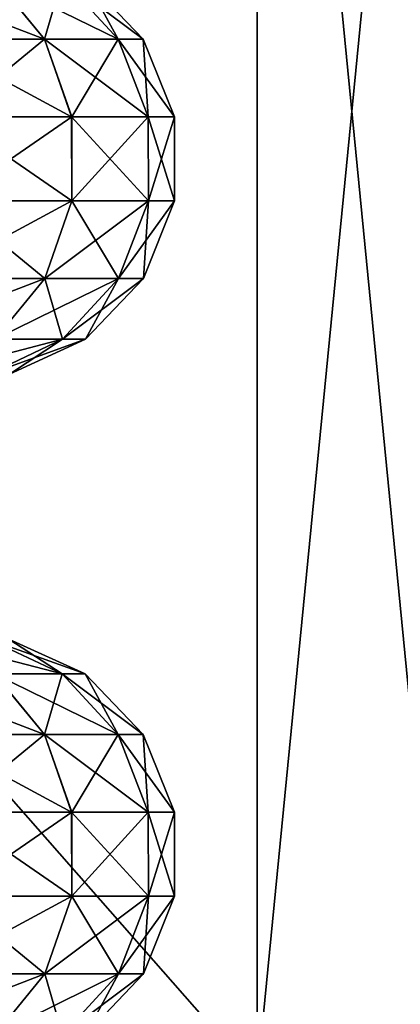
# Model space of a CAD drawing. Header units: millimetres. Extents: x -110 to 119, y -127 to 212.
# Tile 98 of 186: x 4.84 to 7.85, y 20.94 to 28.72. Entities that reach past the tile are written whole.
import ezdxf

# ---------------------------------------------------------------- set-up
doc = ezdxf.new("R2010")
doc.units = ezdxf.units.MM
doc.header["$LTSCALE"] = 26.699852
for name, color, linetype in [('151', 7, 'CONTINUOUS'), ('154', 7, 'CONTINUOUS'), ('157', 7, 'CONTINUOUS'), ('417', 7, 'CONTINUOUS'), ('419', 7, 'CONTINUOUS')]:
    doc.layers.add(name, color=color, linetype=linetype)

msp = doc.modelspace()

# ---------------------------------------------------------------- linework, layer by layer
at = {"layer": '151', "color": 7, "linetype": 'CONTINUOUS', "true_color": 0xa2afbf}
for points in [[(-6.7221, 35.6504, -15), (6.7221, 35.6504, -15), (6.7221, 20.3496, -15), (-6.7221, 35.6504, -15)], [(-6.7221, 35.6504, -15), (6.7221, 20.3496, -15), (-6.7221, 20.3496, -15), (-6.7221, 35.6504, -15)]]:
    msp.add_3dface(points, dxfattribs=at)
at = {"layer": '154', "color": 7, "linetype": 'CONTINUOUS', "true_color": 0xa2afbf}
for points in [[(6.7221, 35.6504, 15), (-6.7221, 35.6504, 15), (-6.7221, 20.3496, 15), (6.7221, 35.6504, 15)], [(6.7221, 35.6504, 15), (-6.7221, 20.3496, 15), (6.7221, 20.3496, 15), (6.7221, 35.6504, 15)]]:
    msp.add_3dface(points, dxfattribs=at)
at = {"layer": '157', "color": 7, "linetype": 'CONTINUOUS', "true_color": 0xa2afbf}
for points in [[(8.2187, 35.6504, 14.2352), (6.7221, 35.6504, 15), (8.2187, 20.3496, 14.2352), (8.2187, 35.6504, 14.2352)], [(6.7221, 35.6504, 15), (6.7221, 20.3496, 15), (8.2187, 20.3496, 14.2352), (6.7221, 35.6504, 15)], [(6.7221, 35.6504, -15), (8.2187, 35.6504, -14.2352), (6.7221, 20.3496, -15), (6.7221, 35.6504, -15)], [(8.2187, 35.6504, -14.2352), (8.2187, 20.3496, -14.2352), (6.7221, 20.3496, -15), (8.2187, 35.6504, -14.2352)]]:
    msp.add_3dface(points, dxfattribs=at)
at = {"layer": '417', "color": 7, "linetype": 'CONTINUOUS', "true_color": 0xa2afbf}
for points in [[(4.643, 23.5499, 48.6809), (5.1786, 23.5499, 47.3879), (4.1198, 23.8237, 48.3789), (4.643, 23.5499, 48.6809)], [(4.1198, 23.8237, 48.3789), (5.1786, 23.5499, 47.3879), (4.5952, 23.8237, 47.2315), (4.1198, 23.8237, 48.3789)], [(5.1786, 23.5499, 47.3879), (5.3614, 23.5499, 46.0003), (4.5952, 23.8237, 47.2315), (5.1786, 23.5499, 47.3879)], [(4.5952, 23.8237, 47.2315), (5.3614, 23.5499, 46.0003), (4.7573, 23.8237, 46.0002), (4.5952, 23.8237, 47.2315)], [(5.1788, 23.5499, 44.6126), (4.6433, 23.5499, 43.3195), (4.5953, 23.8237, 44.769), (5.1788, 23.5499, 44.6126)], [(4.7573, 23.8237, 46.0002), (5.1788, 23.5499, 44.6126), (4.5953, 23.8237, 44.769), (4.7573, 23.8237, 46.0002)], [(5.3614, 23.5499, 46.0003), (5.1788, 23.5499, 44.6126), (4.7573, 23.8237, 46.0002), (5.3614, 23.5499, 46.0003)], [(4.1153, 23.071, 50.1157), (5.0403, 23.071, 48.9104), (3.7909, 23.5499, 49.7913), (4.1153, 23.071, 50.1157)], [(3.7909, 23.5499, 49.7913), (5.0403, 23.071, 48.9104), (4.643, 23.5499, 48.6809), (3.7909, 23.5499, 49.7913)], [(5.0406, 23.071, 43.0902), (4.1157, 23.071, 41.8847), (4.6433, 23.5499, 43.3195), (5.0406, 23.071, 43.0902)], [(5.0403, 23.071, 48.9104), (5.6218, 23.071, 47.5067), (4.643, 23.5499, 48.6809), (5.0403, 23.071, 48.9104)], [(4.643, 23.5499, 48.6809), (5.6218, 23.071, 47.5067), (5.1786, 23.5499, 47.3879), (4.643, 23.5499, 48.6809)], [(5.1788, 23.5499, 44.6126), (5.0406, 23.071, 43.0902), (4.6433, 23.5499, 43.3195), (5.1788, 23.5499, 44.6126)], [(5.622, 23.071, 44.4939), (5.0406, 23.071, 43.0902), (5.1788, 23.5499, 44.6126), (5.622, 23.071, 44.4939)], [(5.6218, 23.071, 47.5067), (5.8202, 23.071, 46.0003), (5.1786, 23.5499, 47.3879), (5.6218, 23.071, 47.5067)], [(5.1786, 23.5499, 47.3879), (5.8202, 23.071, 46.0003), (5.3614, 23.5499, 46.0003), (5.1786, 23.5499, 47.3879)], [(5.3614, 23.5499, 46.0003), (5.622, 23.071, 44.4939), (5.1788, 23.5499, 44.6126), (5.3614, 23.5499, 46.0003)], [(5.8202, 23.071, 46.0003), (5.622, 23.071, 44.4939), (5.3614, 23.5499, 46.0003), (5.8202, 23.071, 46.0003)], [(4.2904, 22.4557, 50.2908), (5.2548, 22.4557, 49.0342), (4.1153, 23.071, 50.1157), (4.2904, 22.4557, 50.2908)], [(4.1153, 23.071, 50.1157), (5.2548, 22.4557, 49.0342), (5.0403, 23.071, 48.9104), (4.1153, 23.071, 50.1157)], [(5.0406, 23.071, 43.0902), (4.2908, 22.4557, 41.7096), (4.1157, 23.071, 41.8847), (5.0406, 23.071, 43.0902)], [(5.2551, 22.4557, 42.9664), (4.2908, 22.4557, 41.7096), (5.0406, 23.071, 43.0902), (5.2551, 22.4557, 42.9664)], [(5.2548, 22.4557, 49.0342), (5.861, 22.4557, 47.5708), (5.0403, 23.071, 48.9104), (5.2548, 22.4557, 49.0342)], [(5.0403, 23.071, 48.9104), (5.861, 22.4557, 47.5708), (5.6218, 23.071, 47.5067), (5.0403, 23.071, 48.9104)], [(5.622, 23.071, 44.4939), (5.2551, 22.4557, 42.9664), (5.0406, 23.071, 43.0902), (5.622, 23.071, 44.4939)], [(5.8612, 22.4557, 44.4298), (5.2551, 22.4557, 42.9664), (5.622, 23.071, 44.4939), (5.8612, 22.4557, 44.4298)], [(5.861, 22.4557, 47.5708), (6.0678, 22.4557, 46.0003), (5.6218, 23.071, 47.5067), (5.861, 22.4557, 47.5708)], [(5.6218, 23.071, 47.5067), (6.0678, 22.4557, 46.0003), (5.8202, 23.071, 46.0003), (5.6218, 23.071, 47.5067)], [(5.8202, 23.071, 46.0003), (5.8612, 22.4557, 44.4298), (5.622, 23.071, 44.4939), (5.8202, 23.071, 46.0003)], [(6.0678, 22.4557, 46.0003), (5.8612, 22.4557, 44.4298), (5.8202, 23.071, 46.0003), (6.0678, 22.4557, 46.0003)], [(4.291, 21.7924, 50.2915), (5.2555, 21.7924, 49.0346), (4.2904, 22.4557, 50.2908), (4.291, 21.7924, 50.2915)], [(4.2904, 22.4557, 50.2908), (5.2555, 21.7924, 49.0346), (5.2548, 22.4557, 49.0342), (4.2904, 22.4557, 50.2908)], [(5.2551, 22.4557, 42.9664), (4.2915, 21.7924, 41.709), (4.2908, 22.4557, 41.7096), (5.2551, 22.4557, 42.9664)], [(5.2558, 21.7924, 42.9659), (4.2915, 21.7924, 41.709), (5.2551, 22.4557, 42.9664), (5.2558, 21.7924, 42.9659)], [(5.2555, 21.7924, 49.0346), (5.8619, 21.7924, 47.571), (5.2548, 22.4557, 49.0342), (5.2555, 21.7924, 49.0346)], [(5.2548, 22.4557, 49.0342), (5.8619, 21.7924, 47.571), (5.861, 22.4557, 47.5708), (5.2548, 22.4557, 49.0342)], [(5.8612, 22.4557, 44.4298), (5.2558, 21.7924, 42.9659), (5.2551, 22.4557, 42.9664), (5.8612, 22.4557, 44.4298)], [(5.862, 21.7924, 44.4296), (5.2558, 21.7924, 42.9659), (5.8612, 22.4557, 44.4298), (5.862, 21.7924, 44.4296)], [(5.8619, 21.7924, 47.571), (6.0687, 21.7924, 46.0003), (5.861, 22.4557, 47.5708), (5.8619, 21.7924, 47.571)], [(5.861, 22.4557, 47.5708), (6.0687, 21.7924, 46.0003), (6.0678, 22.4557, 46.0003), (5.861, 22.4557, 47.5708)], [(6.0678, 22.4557, 46.0003), (5.862, 21.7924, 44.4296), (5.8612, 22.4557, 44.4298), (6.0678, 22.4557, 46.0003)], [(6.0687, 21.7924, 46.0003), (5.862, 21.7924, 44.4296), (6.0678, 22.4557, 46.0003), (6.0687, 21.7924, 46.0003)], [(4.1171, 21.1765, 50.1175), (5.0425, 21.1765, 48.9116), (4.291, 21.7924, 50.2915), (4.1171, 21.1765, 50.1175)], [(5.0428, 21.1765, 43.0889), (4.1175, 21.1765, 41.8829), (5.2558, 21.7924, 42.9659), (5.0428, 21.1765, 43.0889)], [(5.2558, 21.7924, 42.9659), (4.1175, 21.1765, 41.8829), (4.2915, 21.7924, 41.709), (5.2558, 21.7924, 42.9659)], [(4.291, 21.7924, 50.2915), (5.0425, 21.1765, 48.9116), (5.2555, 21.7924, 49.0346), (4.291, 21.7924, 50.2915)], [(5.0425, 21.1765, 48.9116), (5.6243, 21.1765, 47.5073), (5.2555, 21.7924, 49.0346), (5.0425, 21.1765, 48.9116)], [(5.6244, 21.1765, 44.4933), (5.0428, 21.1765, 43.0889), (5.862, 21.7924, 44.4296), (5.6244, 21.1765, 44.4933)], [(5.862, 21.7924, 44.4296), (5.0428, 21.1765, 43.0889), (5.2558, 21.7924, 42.9659), (5.862, 21.7924, 44.4296)], [(5.2555, 21.7924, 49.0346), (5.6243, 21.1765, 47.5073), (5.8619, 21.7924, 47.571), (5.2555, 21.7924, 49.0346)], [(5.6243, 21.1765, 47.5073), (5.8227, 21.1765, 46.0003), (5.8619, 21.7924, 47.571), (5.6243, 21.1765, 47.5073)], [(5.8227, 21.1765, 46.0003), (5.6244, 21.1765, 44.4933), (6.0687, 21.7924, 46.0003), (5.8227, 21.1765, 46.0003)], [(6.0687, 21.7924, 46.0003), (5.6244, 21.1765, 44.4933), (5.862, 21.7924, 44.4296), (6.0687, 21.7924, 46.0003)], [(5.8619, 21.7924, 47.571), (5.8227, 21.1765, 46.0003), (6.0687, 21.7924, 46.0003), (5.8619, 21.7924, 47.571)], [(4.6465, 20.6963, 43.3176), (3.794, 20.6963, 42.2064), (5.0428, 21.1765, 43.0889), (4.6465, 20.6963, 43.3176)], [(5.0428, 21.1765, 43.0889), (3.794, 20.6963, 42.2064), (4.1175, 21.1765, 41.8829), (5.0428, 21.1765, 43.0889)], [(4.1171, 21.1765, 50.1175), (4.6463, 20.6963, 48.6828), (5.0425, 21.1765, 48.9116), (4.1171, 21.1765, 50.1175)], [(4.6463, 20.6963, 48.6828), (5.1823, 20.6963, 47.3889), (5.0425, 21.1765, 48.9116), (4.6463, 20.6963, 48.6828)], [(5.1825, 20.6963, 44.6117), (4.6465, 20.6963, 43.3176), (5.6244, 21.1765, 44.4933), (5.1825, 20.6963, 44.6117)], [(5.6244, 21.1765, 44.4933), (4.6465, 20.6963, 43.3176), (5.0428, 21.1765, 43.0889), (5.6244, 21.1765, 44.4933)], [(5.0425, 21.1765, 48.9116), (5.1823, 20.6963, 47.3889), (5.6243, 21.1765, 47.5073), (5.0425, 21.1765, 48.9116)], [(5.1823, 20.6963, 47.3889), (5.3652, 20.6963, 46.0003), (5.6243, 21.1765, 47.5073), (5.1823, 20.6963, 47.3889)], [(5.3652, 20.6963, 46.0003), (5.1825, 20.6963, 44.6117), (5.8227, 21.1765, 46.0003), (5.3652, 20.6963, 46.0003)], [(5.8227, 21.1765, 46.0003), (5.1825, 20.6963, 44.6117), (5.6244, 21.1765, 44.4933), (5.8227, 21.1765, 46.0003)], [(5.6243, 21.1765, 47.5073), (5.3652, 20.6963, 46.0003), (5.8227, 21.1765, 46.0003), (5.6243, 21.1765, 47.5073)]]:
    msp.add_3dface(points, dxfattribs=at)
at = {"layer": '419', "color": 7, "linetype": 'CONTINUOUS', "true_color": 0xa2afbf}
for points in [[(4.1153, 28.571, 50.1157), (5.0403, 28.571, 48.9104), (3.7909, 29.0499, 49.7913), (4.1153, 28.571, 50.1157)], [(3.7909, 29.0499, 49.7913), (5.0403, 28.571, 48.9104), (4.643, 29.0499, 48.6809), (3.7909, 29.0499, 49.7913)], [(5.0406, 28.571, 43.0902), (4.1157, 28.571, 41.8847), (4.6433, 29.0499, 43.3195), (5.0406, 28.571, 43.0902)], [(5.0403, 28.571, 48.9104), (5.6218, 28.571, 47.5067), (4.643, 29.0499, 48.6809), (5.0403, 28.571, 48.9104)], [(4.643, 29.0499, 48.6809), (5.6218, 28.571, 47.5067), (5.1786, 29.0499, 47.3879), (4.643, 29.0499, 48.6809)], [(5.1788, 29.0499, 44.6126), (5.0406, 28.571, 43.0902), (4.6433, 29.0499, 43.3195), (5.1788, 29.0499, 44.6126)], [(5.622, 28.571, 44.4939), (5.0406, 28.571, 43.0902), (5.1788, 29.0499, 44.6126), (5.622, 28.571, 44.4939)], [(5.6218, 28.571, 47.5067), (5.8202, 28.571, 46.0003), (5.1786, 29.0499, 47.3879), (5.6218, 28.571, 47.5067)], [(5.1786, 29.0499, 47.3879), (5.8202, 28.571, 46.0003), (5.3614, 29.0499, 46.0003), (5.1786, 29.0499, 47.3879)], [(5.3614, 29.0499, 46.0003), (5.622, 28.571, 44.4939), (5.1788, 29.0499, 44.6126), (5.3614, 29.0499, 46.0003)], [(5.8202, 28.571, 46.0003), (5.622, 28.571, 44.4939), (5.3614, 29.0499, 46.0003), (5.8202, 28.571, 46.0003)], [(4.2904, 27.9557, 50.2908), (5.2548, 27.9557, 49.0342), (4.1153, 28.571, 50.1157), (4.2904, 27.9557, 50.2908)], [(4.1153, 28.571, 50.1157), (5.2548, 27.9557, 49.0342), (5.0403, 28.571, 48.9104), (4.1153, 28.571, 50.1157)], [(5.0406, 28.571, 43.0902), (4.2908, 27.9557, 41.7096), (4.1157, 28.571, 41.8847), (5.0406, 28.571, 43.0902)], [(5.2551, 27.9557, 42.9664), (4.2908, 27.9557, 41.7096), (5.0406, 28.571, 43.0902), (5.2551, 27.9557, 42.9664)], [(5.2548, 27.9557, 49.0342), (5.861, 27.9557, 47.5708), (5.0403, 28.571, 48.9104), (5.2548, 27.9557, 49.0342)], [(5.0403, 28.571, 48.9104), (5.861, 27.9557, 47.5708), (5.6218, 28.571, 47.5067), (5.0403, 28.571, 48.9104)], [(5.622, 28.571, 44.4939), (5.2551, 27.9557, 42.9664), (5.0406, 28.571, 43.0902), (5.622, 28.571, 44.4939)], [(5.8612, 27.9557, 44.4298), (5.2551, 27.9557, 42.9664), (5.622, 28.571, 44.4939), (5.8612, 27.9557, 44.4298)], [(5.861, 27.9557, 47.5708), (6.0678, 27.9557, 46.0003), (5.6218, 28.571, 47.5067), (5.861, 27.9557, 47.5708)], [(5.6218, 28.571, 47.5067), (6.0678, 27.9557, 46.0003), (5.8202, 28.571, 46.0003), (5.6218, 28.571, 47.5067)], [(5.8202, 28.571, 46.0003), (5.8612, 27.9557, 44.4298), (5.622, 28.571, 44.4939), (5.8202, 28.571, 46.0003)], [(6.0678, 27.9557, 46.0003), (5.8612, 27.9557, 44.4298), (5.8202, 28.571, 46.0003), (6.0678, 27.9557, 46.0003)], [(4.291, 27.2924, 50.2915), (5.2555, 27.2924, 49.0346), (4.2904, 27.9557, 50.2908), (4.291, 27.2924, 50.2915)], [(4.2904, 27.9557, 50.2908), (5.2555, 27.2924, 49.0346), (5.2548, 27.9557, 49.0342), (4.2904, 27.9557, 50.2908)], [(5.2551, 27.9557, 42.9664), (4.2915, 27.2924, 41.709), (4.2908, 27.9557, 41.7096), (5.2551, 27.9557, 42.9664)], [(5.2558, 27.2924, 42.9659), (4.2915, 27.2924, 41.709), (5.2551, 27.9557, 42.9664), (5.2558, 27.2924, 42.9659)], [(5.2555, 27.2924, 49.0346), (5.8619, 27.2924, 47.571), (5.2548, 27.9557, 49.0342), (5.2555, 27.2924, 49.0346)], [(5.2548, 27.9557, 49.0342), (5.8619, 27.2924, 47.571), (5.861, 27.9557, 47.5708), (5.2548, 27.9557, 49.0342)], [(5.8612, 27.9557, 44.4298), (5.2558, 27.2924, 42.9659), (5.2551, 27.9557, 42.9664), (5.8612, 27.9557, 44.4298)], [(5.862, 27.2924, 44.4296), (5.2558, 27.2924, 42.9659), (5.8612, 27.9557, 44.4298), (5.862, 27.2924, 44.4296)], [(5.8619, 27.2924, 47.571), (6.0687, 27.2924, 46.0003), (5.861, 27.9557, 47.5708), (5.8619, 27.2924, 47.571)], [(5.861, 27.9557, 47.5708), (6.0687, 27.2924, 46.0003), (6.0678, 27.9557, 46.0003), (5.861, 27.9557, 47.5708)], [(6.0678, 27.9557, 46.0003), (5.862, 27.2924, 44.4296), (5.8612, 27.9557, 44.4298), (6.0678, 27.9557, 46.0003)], [(6.0687, 27.2924, 46.0003), (5.862, 27.2924, 44.4296), (6.0678, 27.9557, 46.0003), (6.0687, 27.2924, 46.0003)], [(4.1171, 26.6765, 50.1175), (5.0425, 26.6765, 48.9116), (4.291, 27.2924, 50.2915), (4.1171, 26.6765, 50.1175)], [(5.0428, 26.6765, 43.0889), (4.1175, 26.6765, 41.8829), (5.2558, 27.2924, 42.9659), (5.0428, 26.6765, 43.0889)], [(5.2558, 27.2924, 42.9659), (4.1175, 26.6765, 41.8829), (4.2915, 27.2924, 41.709), (5.2558, 27.2924, 42.9659)], [(4.291, 27.2924, 50.2915), (5.0425, 26.6765, 48.9116), (5.2555, 27.2924, 49.0346), (4.291, 27.2924, 50.2915)], [(5.0425, 26.6765, 48.9116), (5.6243, 26.6765, 47.5073), (5.2555, 27.2924, 49.0346), (5.0425, 26.6765, 48.9116)], [(5.6244, 26.6765, 44.4933), (5.0428, 26.6765, 43.0889), (5.862, 27.2924, 44.4296), (5.6244, 26.6765, 44.4933)], [(5.862, 27.2924, 44.4296), (5.0428, 26.6765, 43.0889), (5.2558, 27.2924, 42.9659), (5.862, 27.2924, 44.4296)], [(5.2555, 27.2924, 49.0346), (5.6243, 26.6765, 47.5073), (5.8619, 27.2924, 47.571), (5.2555, 27.2924, 49.0346)], [(5.6243, 26.6765, 47.5073), (5.8227, 26.6765, 46.0003), (5.8619, 27.2924, 47.571), (5.6243, 26.6765, 47.5073)], [(5.8227, 26.6765, 46.0003), (5.6244, 26.6765, 44.4933), (6.0687, 27.2924, 46.0003), (5.8227, 26.6765, 46.0003)], [(6.0687, 27.2924, 46.0003), (5.6244, 26.6765, 44.4933), (5.862, 27.2924, 44.4296), (6.0687, 27.2924, 46.0003)], [(5.8619, 27.2924, 47.571), (5.8227, 26.6765, 46.0003), (6.0687, 27.2924, 46.0003), (5.8619, 27.2924, 47.571)], [(4.6465, 26.1963, 43.3176), (3.794, 26.1963, 42.2064), (5.0428, 26.6765, 43.0889), (4.6465, 26.1963, 43.3176)], [(5.0428, 26.6765, 43.0889), (3.794, 26.1963, 42.2064), (4.1175, 26.6765, 41.8829), (5.0428, 26.6765, 43.0889)], [(4.1171, 26.6765, 50.1175), (4.6463, 26.1963, 48.6828), (5.0425, 26.6765, 48.9116), (4.1171, 26.6765, 50.1175)], [(4.6463, 26.1963, 48.6828), (5.1823, 26.1963, 47.3889), (5.0425, 26.6765, 48.9116), (4.6463, 26.1963, 48.6828)], [(5.1825, 26.1963, 44.6117), (4.6465, 26.1963, 43.3176), (5.6244, 26.6765, 44.4933), (5.1825, 26.1963, 44.6117)], [(5.6244, 26.6765, 44.4933), (4.6465, 26.1963, 43.3176), (5.0428, 26.6765, 43.0889), (5.6244, 26.6765, 44.4933)], [(5.0425, 26.6765, 48.9116), (5.1823, 26.1963, 47.3889), (5.6243, 26.6765, 47.5073), (5.0425, 26.6765, 48.9116)], [(5.1823, 26.1963, 47.3889), (5.3652, 26.1963, 46.0003), (5.6243, 26.6765, 47.5073), (5.1823, 26.1963, 47.3889)], [(5.3652, 26.1963, 46.0003), (5.1825, 26.1963, 44.6117), (5.8227, 26.6765, 46.0003), (5.3652, 26.1963, 46.0003)], [(5.8227, 26.6765, 46.0003), (5.1825, 26.1963, 44.6117), (5.6244, 26.6765, 44.4933), (5.8227, 26.6765, 46.0003)], [(5.6243, 26.6765, 47.5073), (5.3652, 26.1963, 46.0003), (5.8227, 26.6765, 46.0003), (5.6243, 26.6765, 47.5073)], [(4.5997, 25.9209, 44.7678), (4.124, 25.9209, 43.6193), (5.1825, 26.1963, 44.6117), (4.5997, 25.9209, 44.7678)], [(5.1825, 26.1963, 44.6117), (4.124, 25.9209, 43.6193), (4.6465, 26.1963, 43.3176), (5.1825, 26.1963, 44.6117)], [(4.5995, 25.9209, 47.2327), (4.7619, 25.9209, 46.0002), (5.1823, 26.1963, 47.3889), (4.5995, 25.9209, 47.2327)], [(4.6463, 26.1963, 48.6828), (4.5995, 25.9209, 47.2327), (5.1823, 26.1963, 47.3889), (4.6463, 26.1963, 48.6828)], [(4.7619, 25.9209, 46.0002), (4.5997, 25.9209, 44.7678), (5.3652, 26.1963, 46.0003), (4.7619, 25.9209, 46.0002)], [(5.3652, 26.1963, 46.0003), (4.5997, 25.9209, 44.7678), (5.1825, 26.1963, 44.6117), (5.3652, 26.1963, 46.0003)], [(5.1823, 26.1963, 47.3889), (4.7619, 25.9209, 46.0002), (5.3652, 26.1963, 46.0003), (5.1823, 26.1963, 47.3889)]]:
    msp.add_3dface(points, dxfattribs=at)

doc.saveas('drawing.dxf')
